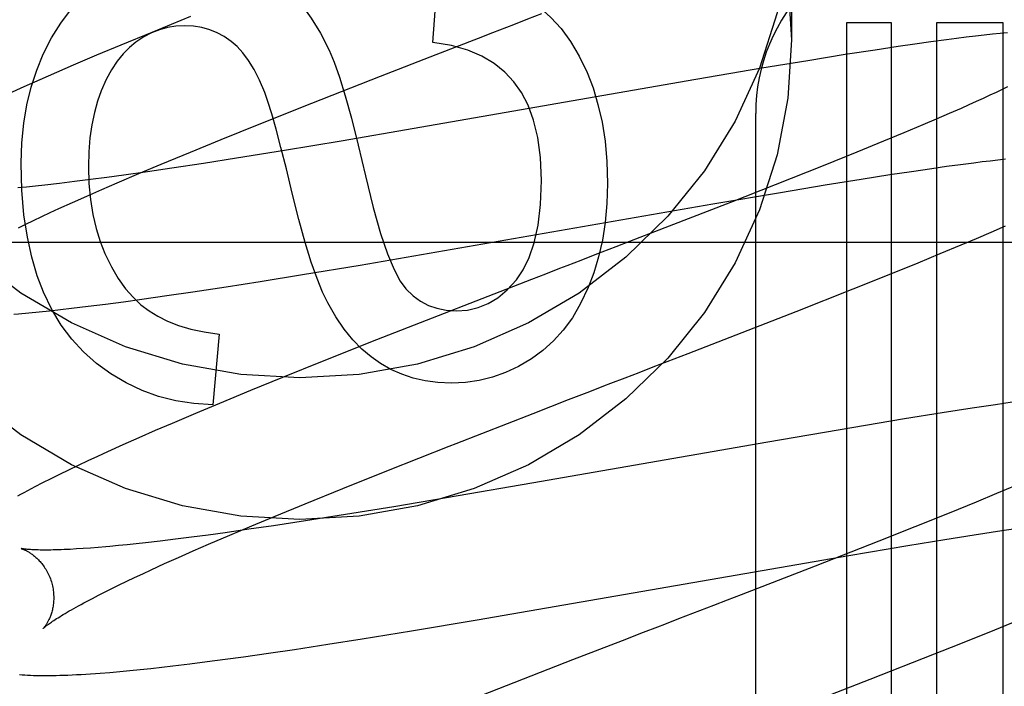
# Model space of a CAD drawing. Header units: inches. Extents: x 0 to 212, y 0 to 138.
# Tile 56 of 100: x 59.938 to 60.094, y 52.693 to 52.799. Entities that reach past the tile are written whole.
import ezdxf

# ---------------------------------------------------------------- set-up
doc = ezdxf.new("R2010")
doc.units = ezdxf.units.IN
doc.header["$LTSCALE"] = 11.6875
doc.header["$MEASUREMENT"] = 0
doc.linetypes.add('HIDDEN', pattern=[0.2, 0.1, -0.1])
doc.layers.add('DEFAULT_2', color=8, linetype='HIDDEN')

msp = doc.modelspace()

# ---------------------------------------------------------------- linework, layer by layer
at = {"layer": 'DEFAULT_2', "color": 8, "linetype": 'HIDDEN'}
for p, q in [((60.0604474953, 52.8183991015), (60.0604474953, 52.79590710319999)), ((60.003515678, 52.79550186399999), (60.0043751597, 52.80692060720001)), ((59.9650668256, 52.7995934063), (59.958936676, 52.7970970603)), ((60.06914493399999, 52.7986216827), (60.06914493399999, 52.58757410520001)), ((60.07628733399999, 52.7986216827), (60.06914493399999, 52.7986216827)), ((60.07628733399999, 52.58757410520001), (60.07628733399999, 52.7986216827)), ((60.083429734, 52.7986216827), (60.083429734, 52.4928281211)), ((60.094028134, 52.7986216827), (60.083429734, 52.7986216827)), ((60.094028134, 52.4393838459), (60.094028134, 52.7986216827)), ((59.958936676, 52.7970970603), (59.95400159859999, 52.79505716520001)), ((60.01078718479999, 52.7961907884), (60.0130252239, 52.7970568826)), ((60.08963704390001, 52.7964978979), (60.0881634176, 52.7963204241)), ((60.0910260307, 52.79665787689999), (60.08963704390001, 52.7964978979)), ((60.09233382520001, 52.7968011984), (60.0910260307, 52.79665787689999)), ((60.0935638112, 52.7969286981), (60.09233382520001, 52.7968011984)), ((60.0947194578, 52.7970412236), (60.0935638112, 52.7969286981)), ((59.95400159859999, 52.79505716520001), (59.9501802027, 52.7934549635)), ((60.0040789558, 52.79359042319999), (60.01078718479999, 52.7961907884)), ((60.0799752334, 52.7952237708), (60.07733980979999, 52.7948407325)), ((60.0825235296, 52.7955819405), (60.0799752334, 52.7952237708)), ((60.0850003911, 52.7959165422), (60.0825235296, 52.7955819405)), ((60.0866107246, 52.796125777), (60.0850003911, 52.7959165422)), ((60.0881634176, 52.7963204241), (60.0866107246, 52.796125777)), ((59.9501802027, 52.7934549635), (59.94648040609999, 52.7918811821)), ((59.9952032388, 52.7901338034), (60.0040789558, 52.79359042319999)), ((60.06896089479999, 52.7935568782), (60.0630098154, 52.7925996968)), ((60.0737009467, 52.7942941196), (60.06896089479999, 52.7935568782)), ((60.07733980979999, 52.7948407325), (60.0737009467, 52.7942941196)), ((59.94648040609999, 52.7918811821), (59.9437901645, 52.7907204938)), ((60.0630098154, 52.7925996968), (60.0557377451, 52.7913944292)), ((59.9437901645, 52.7907204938), (59.9411759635, 52.78957729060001)), ((60.0557377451, 52.7913944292), (60.04370832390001, 52.7893431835)), ((59.9411759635, 52.78957729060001), (59.9386384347, 52.78845097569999)), ((59.98435106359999, 52.7858674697), (59.9952032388, 52.7901338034)), ((60.04370832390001, 52.7893431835), (60.00053995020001, 52.781816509)), ((59.9386384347, 52.78845097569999), (59.93618235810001, 52.787342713)), ((60.0918951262, 52.78710489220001), (60.0908405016, 52.7866152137)), ((60.0928932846, 52.7875755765), (60.0918951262, 52.78710489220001)), ((60.09383382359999, 52.78802653), (60.0928932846, 52.7875755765)), ((60.0947158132, 52.78845704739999), (60.09383382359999, 52.78802653)), ((59.97597705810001, 52.7825307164), (59.98435106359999, 52.7858674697)), ((60.0885666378, 52.7855815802), (60.0873496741, 52.7850387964)), ((60.0897306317, 52.7861072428), (60.0885666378, 52.7855815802)), ((60.0908405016, 52.7866152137), (60.0897306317, 52.7861072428)), ((60.0547474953, 52.1794178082), (60.0547474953, 52.7842216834)), ((60.0854276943, 52.7841937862), (60.0833934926, 52.7833133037)), ((60.0873496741, 52.7850387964), (60.0854276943, 52.7841937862)), ((59.9699363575, 52.7800903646), (59.97597705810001, 52.7825307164)), ((60.08125118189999, 52.7823989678), (60.07823408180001, 52.78112995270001)), ((60.0833934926, 52.7833133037), (60.08125118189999, 52.7823989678)), ((60.00053995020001, 52.781816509), (59.98896633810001, 52.77984366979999)), ((60.07823408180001, 52.78112995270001), (60.0750424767, 52.7798070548)), ((59.96509081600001, 52.778106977), (59.9699363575, 52.7800903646)), ((59.98896633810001, 52.77984366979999), (59.97997781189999, 52.778350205)), ((60.0750424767, 52.7798070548), (60.0708228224, 52.7780826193)), ((59.96043945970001, 52.7761763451), (59.96509081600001, 52.778106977)), ((59.97997781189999, 52.778350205), (59.9723894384, 52.7771262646)), ((60.0708228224, 52.7780826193), (60.0654484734, 52.7759177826)), ((59.9568721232, 52.7746742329), (59.96043945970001, 52.7761763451)), ((59.9671634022, 52.7763086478), (59.9621245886, 52.7755445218)), ((59.9723894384, 52.7771262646), (59.9671634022, 52.7763086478)), ((60.0850382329, 52.7758363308), (60.0872517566, 52.7761367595)), ((60.0872517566, 52.7761367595), (60.08935208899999, 52.77640987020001)), ((60.08935208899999, 52.77640987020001), (60.0906872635, 52.77657644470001)), ((60.0906872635, 52.77657644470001), (60.0919687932, 52.7767304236)), ((60.0919687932, 52.7767304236), (60.0931953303, 52.7768716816)), ((60.0931953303, 52.7768716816), (60.094365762, 52.7770001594)), ((59.9534531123, 52.7732136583), (59.9568721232, 52.7746742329)), ((59.9582425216, 52.7749751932), (59.9545048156, 52.7744459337)), ((59.9621245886, 52.7755445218), (59.9582425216, 52.7749751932)), ((60.0654484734, 52.7759177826), (60.05781545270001, 52.7728873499)), ((60.07602461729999, 52.7745142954), (60.0794579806, 52.7750335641)), ((60.0794579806, 52.7750335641), (60.082715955, 52.7755093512)), ((60.082715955, 52.7755093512), (60.0850382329, 52.7758363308)), ((59.9442665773, 52.7731215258), (59.9419594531, 52.7728565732)), ((59.94667920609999, 52.77341369), (59.9442665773, 52.7731215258)), ((59.94919279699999, 52.7737323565), (59.94667920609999, 52.77341369)), ((59.9518028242, 52.7740767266), (59.94919279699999, 52.7737323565)), ((59.9509925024, 52.7721476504), (59.9534531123, 52.7732136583)), ((59.9545048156, 52.7744459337), (59.9518028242, 52.7740767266)), ((60.0657640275, 52.7728823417), (60.0715021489, 52.77380775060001)), ((60.0715021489, 52.77380775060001), (60.07602461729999, 52.7745142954)), ((59.9390552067, 52.7725466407), (59.9376797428, 52.7724105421)), ((59.94048222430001, 52.7726953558), (59.9390552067, 52.7725466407)), ((59.9419594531, 52.7728565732), (59.94048222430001, 52.7726953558)), ((59.94862561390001, 52.7711086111), (59.9509925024, 52.7721476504)), ((60.0479718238, 52.76988147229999), (60.0586865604, 52.7717076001)), ((60.05781545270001, 52.7728873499), (60.05076087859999, 52.770118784)), ((60.0586865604, 52.7717076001), (60.0657640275, 52.7728823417)), ((59.9441902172, 52.7691179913), (59.9463567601, 52.77009816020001)), ((59.9463567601, 52.77009816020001), (59.94862561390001, 52.7711086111)), ((59.9920163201, 52.7601737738), (60.0479718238, 52.76988147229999)), ((60.05076087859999, 52.770118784), (60.0380310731, 52.7651696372)), ((59.9414678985, 52.76786127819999), (59.9428047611, 52.7684822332)), ((59.9428047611, 52.7684822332), (59.9441902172, 52.7691179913)), ((59.9389447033, 52.7666660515), (59.9401808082, 52.7672556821)), ((59.9401808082, 52.7672556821), (59.9414678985, 52.76786127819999)), ((59.9377608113, 52.7660930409), (59.9389447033, 52.7666660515)), ((60.0897911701, 52.7644015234), (60.0921370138, 52.7654077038)), ((60.0921370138, 52.7654077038), (60.0944056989, 52.7663962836)), ((59.9049474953, 52.763821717), (60.4049474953, 52.763821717)), ((60.0380310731, 52.7651696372), (60.0347525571, 52.763900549)), ((60.08736978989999, 52.7633772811), (60.0897911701, 52.7644015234)), ((60.0314454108, 52.7626214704), (60.0292271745, 52.761763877)), ((60.0840069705, 52.7619748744), (60.08736978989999, 52.7633772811)), ((60.0759385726, 52.75868196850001), (60.08050413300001, 52.7605344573)), ((60.08050413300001, 52.7605344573), (60.0840069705, 52.7619748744)), ((59.9828499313, 52.7586520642), (59.9920163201, 52.7601737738)), ((59.97072378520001, 52.75671892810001), (59.9761561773, 52.75757156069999)), ((59.9761561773, 52.75757156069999), (59.9828499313, 52.7586520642)), ((60.0191541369, 52.7578682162), (60.0034348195, 52.75175760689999)), ((60.0214016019, 52.75873801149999), (60.0191541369, 52.7578682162)), ((60.0702059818, 52.7563869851), (60.0759385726, 52.75868196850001)), ((59.961341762, 52.7553124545), (59.9654439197, 52.7559157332)), ((59.9654439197, 52.7559157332), (59.97072378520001, 52.75671892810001)), ((60.0611497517, 52.7528117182), (60.0702059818, 52.7563869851)), ((59.9516149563, 52.7539756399), (59.9544493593, 52.7543493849)), ((59.9544493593, 52.7543493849), (59.9573566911, 52.754747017)), ((59.9573566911, 52.754747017), (59.961341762, 52.7553124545)), ((59.9394066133, 52.7525796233), (59.9410446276, 52.7527412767)), ((59.9410446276, 52.7527412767), (59.9427207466, 52.7529164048)), ((59.9427207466, 52.7529164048), (59.9444305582, 52.7531041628)), ((59.9444305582, 52.7531041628), (59.9461740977, 52.7533041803)), ((59.9461740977, 52.7533041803), (59.94885560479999, 52.7536268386)), ((59.94885560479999, 52.7536268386), (59.9516149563, 52.7539756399)), ((60.0440180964, 52.7461447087), (60.0611497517, 52.7528117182)), ((60.0034348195, 52.75175760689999), (59.9945896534, 52.7482835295)), ((59.96962754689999, 52.7492126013), (59.9686452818, 52.737977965)), ((59.9945896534, 52.7482835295), (59.9859570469, 52.74485316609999)), ((60.04181092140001, 52.7452905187), (60.0440180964, 52.7461447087)), ((59.9859570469, 52.74485316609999), (59.9796739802, 52.7423230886)), ((59.9796739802, 52.7423230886), (59.9745908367, 52.7402498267)), ((60.0317764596, 52.7414107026), (60.0340169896, 52.7422769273)), ((59.9745908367, 52.7402498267), (59.9696666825, 52.7382136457)), ((60.019432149, 52.7366293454), (60.0250403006, 52.7388042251)), ((60.0250403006, 52.7388042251), (60.0284097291, 52.74010854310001)), ((59.9696666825, 52.7382136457), (59.965853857, 52.7366143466)), ((60.08912309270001, 52.7374465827), (60.08435130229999, 52.7367023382)), ((60.0927837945, 52.7379983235), (60.08912309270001, 52.7374465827)), ((60.09543072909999, 52.7383845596), (60.0927837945, 52.7379983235)), ((59.965853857, 52.7366143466), (59.9621631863, 52.7350437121)), ((60.0072310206, 52.73186925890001), (60.019432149, 52.7366293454)), ((60.0783643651, 52.7357372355), (60.06998013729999, 52.7343426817)), ((60.08435130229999, 52.7367023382), (60.0783643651, 52.7357372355)), ((59.9621631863, 52.7350437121), (59.9594784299, 52.73388480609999)), ((60.06998013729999, 52.7343426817), (60.0566971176, 52.7320672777)), ((59.95686800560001, 52.7327426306), (59.9543392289, 52.731619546)), ((59.9594784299, 52.73388480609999), (59.95686800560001, 52.7327426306)), ((59.9543392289, 52.731619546), (59.95189761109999, 52.7305171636)), ((60.0566971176, 52.7320672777), (60.0192273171, 52.7255254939)), ((59.9503142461, 52.72979143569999), (59.9487610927, 52.7290701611)), ((59.95189761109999, 52.7305171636), (59.9503142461, 52.72979143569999)), ((59.9472344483, 52.7283510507), (59.9457393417, 52.7276358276)), ((59.9487610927, 52.7290701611), (59.9472344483, 52.7283510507)), ((59.94290461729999, 52.72624458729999), (59.9415928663, 52.7255822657)), ((59.9442908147, 52.726931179), (59.94290461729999, 52.72624458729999)), ((59.9457393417, 52.7276358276), (59.9442908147, 52.726931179)), ((59.989229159, 52.7247178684), (59.99647105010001, 52.7276193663)), ((59.9415928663, 52.7255822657), (59.9403597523, 52.7249468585)), ((59.9832660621, 52.7222950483), (59.989229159, 52.7247178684)), ((60.0192273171, 52.7255254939), (60.00754653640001, 52.7235236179)), ((60.0960195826, 52.72517553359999), (60.0929482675, 52.72389051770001)), ((60.00754653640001, 52.7235236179), (59.9973239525, 52.72181444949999)), ((60.0929482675, 52.72389051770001), (60.089706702, 52.7225530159)), ((59.9784985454, 52.7203303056), (59.9832660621, 52.7222950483)), ((59.9973239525, 52.72181444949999), (59.9896524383, 52.7205694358)), ((60.089706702, 52.7225530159), (60.0854303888, 52.72081213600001)), ((59.9748321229, 52.7187989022), (59.9784985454, 52.7203303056)), ((59.9896524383, 52.7205694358), (59.9833235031, 52.7195744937)), ((60.0854303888, 52.72081213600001), (60.0799971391, 52.7186303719)), ((59.9713084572, 52.7173071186), (59.9748321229, 52.7187989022)), ((59.9782534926, 52.7188038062), (59.9743463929, 52.7182292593)), ((59.9833235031, 52.7195744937), (59.9782534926, 52.7188038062)), ((60.0799971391, 52.7186303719), (60.07426888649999, 52.7163576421)), ((60.0938152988, 52.7180276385), (60.0971498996, 52.718522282)), ((59.9652347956, 52.7169737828), (59.9627030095, 52.71665149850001)), ((59.9678632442, 52.7173218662), (59.9652347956, 52.7169737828)), ((59.9705837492, 52.71769485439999), (59.9678632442, 52.7173218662)), ((59.9679383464, 52.7158585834), (59.9713084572, 52.7173071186)), ((59.9743463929, 52.7182292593), (59.9705837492, 52.71769485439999)), ((60.0847530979, 52.71661051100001), (60.0894076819, 52.7173498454)), ((60.0894076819, 52.7173498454), (60.0938152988, 52.7180276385)), ((59.9492077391, 52.7152524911), (59.9480708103, 52.7151718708)), ((59.9504027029, 52.71534582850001), (59.9492077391, 52.7152524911)), ((59.9516542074, 52.7154519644), (59.9504027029, 52.71534582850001)), ((59.955020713, 52.715773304), (59.95363414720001, 52.71563518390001)), ((59.9564590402, 52.7159241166), (59.955020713, 52.715773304)), ((59.95794779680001, 52.7160875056), (59.9564590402, 52.7159241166)), ((59.9602725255, 52.71635583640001), (59.95794779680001, 52.7160875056)), ((59.9627030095, 52.71665149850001), (59.9602725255, 52.71635583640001)), ((59.965517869, 52.71480277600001), (59.9679383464, 52.7158585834)), ((60.07426888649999, 52.7163576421), (60.06416557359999, 52.71239627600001)), ((60.0695186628, 52.7140770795), (60.07887120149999, 52.7156495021)), ((60.07887120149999, 52.7156495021), (60.0847530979, 52.71661051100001)), ((59.9480708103, 52.7151718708), (59.9469932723, 52.7151038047)), ((59.960971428, 52.7127769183), (59.96319414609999, 52.7137750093)), ((59.96319414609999, 52.7137750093), (59.965517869, 52.71480277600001)), ((60.0105363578, 52.7038432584), (60.0695186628, 52.7140770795)), ((59.95885403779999, 52.7118102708), (59.960971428, 52.7127769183)), ((60.06416557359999, 52.71239627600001), (60.05243010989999, 52.7078395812)), ((59.9549521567, 52.7099788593), (59.9562020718, 52.7105735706)), ((59.9562020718, 52.7105735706), (59.95750310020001, 52.7111842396)), ((59.95750310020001, 52.7111842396), (59.95885403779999, 52.7118102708)), ((59.9526105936, 52.7088399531), (59.9537546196, 52.7094007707)), ((59.9537546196, 52.7094007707), (59.9549521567, 52.7099788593)), ((59.9495104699, 52.70726823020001), (59.9504871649, 52.7077727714)), ((59.9504871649, 52.7077727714), (59.95152105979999, 52.7082970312)), ((59.95152105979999, 52.7082970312), (59.9526105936, 52.7088399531)), ((60.05243010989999, 52.7078395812), (60.0502441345, 52.706993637)), ((59.948592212, 52.706784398), (59.9495104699, 52.70726823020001)), ((60.0001628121, 52.70211054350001), (60.0105363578, 52.7038432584)), ((60.0927070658, 52.7022854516), (60.0972116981, 52.7041185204)), ((59.992323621, 52.70084039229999), (60.0001628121, 52.70211054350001)), ((60.0369173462, 52.7018404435), (60.0335523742, 52.7005378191)), ((60.08704644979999, 52.7000138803), (60.0927070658, 52.7022854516)), ((59.9815880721, 52.6991774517), (59.98688031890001, 52.6999844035)), ((59.98688031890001, 52.6999844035), (59.992323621, 52.70084039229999)), ((60.0335523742, 52.7005378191), (60.0256957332, 52.6974890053)), ((60.0831302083, 52.6984584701), (60.08704644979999, 52.7000138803)), ((59.9734792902, 52.698002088), (59.9774754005, 52.6985709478)), ((59.9774754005, 52.6985709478), (59.9815880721, 52.6991774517)), ((60.0729100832, 52.6944435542), (60.0831302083, 52.6984584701)), ((59.9605114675, 52.69634571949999), (59.9622611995, 52.6965478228)), ((59.9622611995, 52.6965478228), (59.9649509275, 52.6968733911)), ((59.9649509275, 52.6968733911), (59.9677190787, 52.6972250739)), ((59.9677190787, 52.6972250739), (59.9705629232, 52.6976017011)), ((59.9705629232, 52.6976017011), (59.9734792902, 52.698002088)), ((60.0256957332, 52.6974890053), (60.0112654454, 52.6918416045)), ((59.9522945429, 52.6955285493), (59.9538614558, 52.69566433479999)), ((59.9538614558, 52.69566433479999), (59.9554674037, 52.69581443)), ((59.9554674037, 52.69581443), (59.9571139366, 52.6959785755)), ((59.9571139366, 52.6959785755), (59.9587958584, 52.696155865)), ((59.9587958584, 52.696155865), (59.9605114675, 52.69634571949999)), ((60.0611114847, 52.6898579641), (60.0729100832, 52.6944435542))]:
    msp.add_line(p, q, dxfattribs=at)
for points in [[(59.9307280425, 52.8529046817), (59.9381384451, 52.85858064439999), (59.9462019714, 52.8633327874), (59.9547883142, 52.8671123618), (59.9637823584, 52.8698423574), (59.9730456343, 52.8715058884), (59.9824474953, 52.8720550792), (59.9918493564, 52.8715058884), (60.00111263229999, 52.8698423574), (60.01010667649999, 52.8671123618), (60.0186930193, 52.8633327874), (60.0267565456, 52.85858064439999), (60.0341669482, 52.8529046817), (60.0408313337, 52.8464065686), (60.0466351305, 52.8391640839), (60.0515130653, 52.8312976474), (60.0553729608, 52.82290954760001), (60.0581809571, 52.8141319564), (60.0598643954, 52.805151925), (60.0604474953, 52.79590710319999)], [(60.0604474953, 52.8183991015), (60.0598643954, 52.8091542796), (60.0581809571, 52.8001742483), (60.0553729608, 52.791396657), (60.0515130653, 52.78300855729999), (60.0466351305, 52.7751421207), (60.0408313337, 52.7678996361), (60.0341669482, 52.7614015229), (60.0267565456, 52.7557255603), (60.0186930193, 52.7509734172), (60.01010667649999, 52.74719384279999), (60.00111263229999, 52.7444638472), (59.9918493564, 52.7428003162), (59.9824474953, 52.7422511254), (59.9730456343, 52.7428003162), (59.9637823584, 52.7444638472), (59.9547883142, 52.74719384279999), (59.9462019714, 52.7509734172), (59.9381384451, 52.7557255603), (59.9307280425, 52.7614015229)], [(59.97790111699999, 52.80585595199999), (59.97955402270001, 52.8046293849), (59.9811617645, 52.8031350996), (59.9827287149, 52.8013875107), (59.9842417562, 52.7993433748), (59.9856877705, 52.7969594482), (59.98707113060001, 52.7942501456)], [(59.9417199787, 52.7936486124), (59.9430355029, 52.7962464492), (59.9444782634, 52.7985767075), (59.94604384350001, 52.8006228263), (59.9477454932, 52.8024344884), (59.94959646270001, 52.8040613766), (59.9515923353, 52.80548693)], [(60.0185424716, 52.8024790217), (60.02046324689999, 52.8010845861), (60.0222434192, 52.79948108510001), (60.0238796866, 52.797684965), (60.0253819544, 52.7956468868), (60.0267601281, 52.7933175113), (60.0280109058, 52.7907132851)], [(60.0163790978, 52.79835397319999), (60.0186107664, 52.7992167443), (60.0208373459, 52.8000774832)], [(59.9641636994, 52.79814167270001), (59.96276877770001, 52.7980678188), (59.9614253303, 52.7978559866), (59.9601419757, 52.7975102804), (59.9588928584, 52.79701838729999), (59.9576521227, 52.7963679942), (59.9564283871, 52.7955632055)], [(59.97151589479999, 52.7956668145), (59.9704351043, 52.7964173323), (59.9693049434, 52.797031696), (59.9681333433, 52.7975090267), (59.9668965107, 52.79785196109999), (59.9655706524, 52.7980631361), (59.9641636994, 52.79814167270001)], [(60.0130252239, 52.7970568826), (60.01526180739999, 52.7979219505), (60.0163790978, 52.79835397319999)], [(60.0604474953, 52.79590710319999), (60.0598643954, 52.7866622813), (60.0581809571, 52.7776822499), (60.0553729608, 52.7689046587), (60.0515130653, 52.7605165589), (60.0466351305, 52.7526501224), (60.0408313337, 52.7454076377), (60.0341669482, 52.7389095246), (60.0267565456, 52.73323356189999), (60.0186930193, 52.7284814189), (60.01010667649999, 52.7247018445), (60.00111263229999, 52.7219718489), (59.9918493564, 52.7203083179), (59.9824474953, 52.7197591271), (59.9730456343, 52.7203083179), (59.9637823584, 52.7219718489), (59.9547883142, 52.7247018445), (59.9462019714, 52.7284814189), (59.9381384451, 52.73323356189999), (59.9307280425, 52.7389095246)], [(59.9564283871, 52.7955632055), (59.9553832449, 52.7947152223), (59.9543853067, 52.79369951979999), (59.9534315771, 52.7925245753), (59.9525310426, 52.7911649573), (59.9516926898, 52.7895952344), (59.95091352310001, 52.7878238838)], [(59.9768479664, 52.78757308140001), (59.9760257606, 52.7894977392), (59.9751740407, 52.791182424), (59.97429006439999, 52.7926180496), (59.9733820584, 52.7938318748), (59.9724582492, 52.7948511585), (59.97151589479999, 52.7956668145)], [(60.0163895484, 52.78922480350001), (60.0149373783, 52.7907865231), (60.0132343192, 52.79214800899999), (60.0113052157, 52.7933148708), (60.0090755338, 52.7942702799), (60.0064707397, 52.7949974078), (60.003515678, 52.79550186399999)], [(59.9381950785, 52.77634763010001), (59.9383103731, 52.7795873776), (59.9386185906, 52.7826753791), (59.9391235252, 52.7856029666), (59.9398137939, 52.788396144), (59.9406780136, 52.79108091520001), (59.9417199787, 52.7936486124)], [(59.98707113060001, 52.7942501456), (59.9878518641, 52.7923851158), (59.9887007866, 52.7899645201), (59.9896144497, 52.787013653), (59.9906031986, 52.78345663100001), (59.9916773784, 52.7792175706), (59.9928335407, 52.7743217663)], [(60.0280109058, 52.7907132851), (60.028942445, 52.7882900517), (60.0297267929, 52.7856700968), (60.0303719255, 52.7828614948), (60.0308539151, 52.7798400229), (60.03114883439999, 52.776581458), (60.0312646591, 52.7730938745)], [(60.02076670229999, 52.7735850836), (60.0205965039, 52.7772206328), (60.0201850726, 52.7804235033), (60.0195160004, 52.783173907), (60.01863851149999, 52.7855312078), (60.01760183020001, 52.7875547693), (60.0163895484, 52.78922480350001)], [(59.95091352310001, 52.7878238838), (59.9503233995, 52.7861587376), (59.94982900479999, 52.784362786), (59.9494260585, 52.7824407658), (59.9491274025, 52.7803784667), (59.9489458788, 52.77816167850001), (59.94887720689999, 52.775795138)], [(59.9812236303, 52.7715574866), (59.98028567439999, 52.7754273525), (59.9794306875, 52.7788167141), (59.97865819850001, 52.7817253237), (59.97796962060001, 52.7841539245), (59.97736636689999, 52.78610325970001), (59.9768479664, 52.78757308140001)], [(59.9417558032, 52.7558428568), (59.94075035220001, 52.7584668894), (59.9398981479, 52.76139482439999), (59.9391883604, 52.764614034), (59.9386534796, 52.7681624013), (59.9383259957, 52.7720778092), (59.9381950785, 52.77634763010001)], [(59.94887720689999, 52.775795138), (59.9489659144, 52.7730869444), (59.9491998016, 52.7705473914), (59.9495839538, 52.7681826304), (59.9501031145, 52.7659742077), (59.9507420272, 52.76390366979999), (59.95150577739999, 52.7619771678)], [(59.9928335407, 52.7743217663), (59.99406626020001, 52.7693229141), (59.99523275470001, 52.7651791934), (59.9963312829, 52.7619389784), (59.997367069, 52.7594571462), (59.9983453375, 52.7575885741), (59.999264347, 52.7563816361)], [(60.0167762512, 52.7578074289), (60.0178782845, 52.7593840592), (60.0188219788, 52.7613555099), (60.01962275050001, 52.76369705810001), (60.0202343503, 52.7664828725), (60.0206105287, 52.769787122), (60.02076670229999, 52.7735850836)], [(60.0312646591, 52.7730938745), (60.0311583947, 52.769915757), (60.0308829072, 52.7669167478), (60.0304325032, 52.7641047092), (60.0298242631, 52.76145605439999), (60.0290752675, 52.7589471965), (60.028179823, 52.75658599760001)], [(59.98684527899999, 52.7541676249), (59.9860208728, 52.7558784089), (59.9851516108, 52.7580425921), (59.98423764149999, 52.7606399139), (59.9832785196, 52.76373115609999), (59.9822737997, 52.7673771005), (59.9812236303, 52.7715574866)], [(60.0347525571, 52.763900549), (60.0325506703, 52.7630488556), (60.0314454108, 52.7626214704)], [(59.95150577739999, 52.7619771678), (59.952535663, 52.7598671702), (59.95362329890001, 52.75800858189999), (59.9547709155, 52.7564134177), (59.95597182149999, 52.7550456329), (59.95721932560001, 52.75386918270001), (59.9585156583, 52.7528960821)], [(60.0292271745, 52.761763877), (60.026999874, 52.76090286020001), (60.0247649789, 52.7600388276)], [(60.0247649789, 52.7600388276), (60.0236451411, 52.759605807), (60.0214016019, 52.75873801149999)], [(60.0072605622, 52.7528961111), (60.00904619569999, 52.7530289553), (60.0107369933, 52.75341959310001), (60.0123189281, 52.7540525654), (60.0138340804, 52.75497424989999), (60.0153245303, 52.7562310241), (60.0167762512, 52.7578074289)], [(59.9524378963, 52.742889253), (59.9501525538, 52.744549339), (59.94807928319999, 52.7463909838), (59.9462275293, 52.7483973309), (59.94456895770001, 52.75061895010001), (59.9430752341, 52.7531064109), (59.9417558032, 52.7558428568)], [(59.999264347, 52.7563816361), (60.0003839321, 52.7553051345), (60.001572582, 52.7544324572), (60.0028151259, 52.75376884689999), (60.00415707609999, 52.7532985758), (60.00564394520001, 52.75300591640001), (60.0072605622, 52.7528961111)], [(60.028179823, 52.75658599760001), (60.0269797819, 52.7540609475), (60.0256622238, 52.7518107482), (60.0242300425, 52.749852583), (60.0226745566, 52.7481349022), (60.0209870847, 52.7466061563), (60.0191705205, 52.7452835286)], [(59.9585156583, 52.7528960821), (59.9598928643, 52.7520385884), (59.9614513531, 52.7512724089), (59.9631830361, 52.7505918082), (59.9651121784, 52.7500139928), (59.96726304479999, 52.74955616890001), (59.96962754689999, 52.7492126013)], [(59.9952278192, 52.7445468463), (59.99374085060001, 52.7455750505), (59.992284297, 52.7468245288), (59.99085296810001, 52.7482870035), (59.989462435, 52.7499873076), (59.9881282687, 52.7519502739), (59.98684527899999, 52.7541676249)], [(59.9370274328, 52.7523638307), (59.9378109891, 52.75243222), (59.9394066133, 52.7525796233)], [(60.0191705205, 52.7452835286), (60.0171162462, 52.7440744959), (60.0150490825, 52.74309761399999), (60.0129808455, 52.7423588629), (60.0108760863, 52.7418403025), (60.008699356, 52.7415239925), (60.0064624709, 52.74141591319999)], [(60.0384819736, 52.7440030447), (60.0395938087, 52.7444329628), (60.04181092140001, 52.7452905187)], [(60.0064624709, 52.74141591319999), (60.0043221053, 52.74151732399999), (60.0023013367, 52.7417874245), (60.0004118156, 52.7422267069), (59.99861859, 52.7428336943), (59.99688670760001, 52.74360691), (59.9952278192, 52.7445468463)], [(60.0340169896, 52.7422769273), (60.0362526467, 52.7431411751), (60.0384819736, 52.7440030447)], [(59.9686452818, 52.737977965), (59.9656123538, 52.7381826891), (59.9627280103, 52.738631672), (59.960007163, 52.73932372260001), (59.957405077, 52.74026241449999), (59.9548770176, 52.7414513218), (59.9524378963, 52.742889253)], [(60.0284097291, 52.74010854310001), (60.0306548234, 52.7409769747), (60.0317764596, 52.7414107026)], [(59.99647105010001, 52.7276193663), (60.0061374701, 52.7314399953), (60.0072310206, 52.73186925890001)], [(59.9403597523, 52.7249468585), (59.9397721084, 52.7246391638), (59.93920329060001, 52.7243380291), (59.9386529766, 52.7240433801), (59.9381208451, 52.7237551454), (59.9376064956, 52.72347321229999)], [(59.95363414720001, 52.71563518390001), (59.9523006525, 52.7155098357), (59.9516542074, 52.7154519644)], [(59.938213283, 52.7151712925), (59.9382053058, 52.71517304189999), (59.9381938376, 52.71517565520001), (59.9381911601, 52.7151762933), (59.93819691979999, 52.715174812), (59.9382107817, 52.7151710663), (59.9382323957, 52.7151649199), (59.9382613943, 52.71515624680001), (59.9382975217, 52.7151448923), (59.9383405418, 52.715130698), (59.93839004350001, 52.7151135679), (59.9384456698, 52.7150933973), (59.9385070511, 52.7150700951), (59.9385738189, 52.7150435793), (59.9386456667, 52.7150137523), (59.9387222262, 52.7149805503), (59.93880337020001, 52.71494381), (59.9388889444, 52.7149033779), (59.9389786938, 52.714859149), (59.9390724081, 52.7148109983), (59.9391698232, 52.7147588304), (59.9392706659, 52.7147025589), (59.9393747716, 52.7146420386), (59.93948189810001, 52.71457716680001), (59.9395920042, 52.7145077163), (59.9397050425, 52.7144334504), (59.9398207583, 52.71435425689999), (59.9399389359, 52.71426999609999), (59.9400593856, 52.7141805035), (59.9401818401, 52.7140856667), (59.9403062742, 52.71398517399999), (59.9404326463, 52.7138787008), (59.9405606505, 52.7137661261), (59.9406900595, 52.7136472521), (59.9408205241, 52.7135219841), (59.9409516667, 52.7133902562), (59.9410832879, 52.71325182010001), (59.9412151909, 52.7131064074), (59.941346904, 52.7129540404), (59.9414780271, 52.7127946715), (59.9416081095, 52.7126283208), (59.9417367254, 52.7124549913), (59.9418633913, 52.71227480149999), (59.94198768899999, 52.7120878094), (59.94210903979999, 52.7118943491), (59.9422268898, 52.7116947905), (59.9423408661, 52.7114892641), (59.94245062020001, 52.71127790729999), (59.94255564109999, 52.7110612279), (59.94265546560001, 52.7108397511), (59.9427497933, 52.7106137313), (59.9428383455, 52.7103834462), (59.9429207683, 52.7101494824), (59.9429967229, 52.7099125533), (59.9430570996, 52.7097053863)], [(59.9469932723, 52.7151038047), (59.94597655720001, 52.7150480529), (59.9454914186, 52.7150246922), (59.9450219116, 52.71500427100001), (59.94456812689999, 52.7149867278), (59.9441301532, 52.7149719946), (59.9437080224, 52.714959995), (59.9433019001, 52.7149506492), (59.94291187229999, 52.7149438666), (59.942538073, 52.7149395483), (59.942180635, 52.7149375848), (59.9418394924, 52.71493785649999), (59.9415146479, 52.7149402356), (59.9412059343, 52.7149445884), (59.94091312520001, 52.7149507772), (59.94063636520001, 52.7149586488), (59.9403754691, 52.7149680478), (59.9401310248, 52.7149787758), (59.9399033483, 52.7149906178), (59.9396925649, 52.7150033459), (59.9394990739, 52.7150166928), (59.9393219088, 52.715030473), (59.93916060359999, 52.7150444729), (59.9390141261, 52.7150585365), (59.9388816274, 52.7150725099), (59.9387624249, 52.7150862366), (59.93865578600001, 52.7150995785), (59.9385612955, 52.7151123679), (59.9384784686, 52.7151244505), (59.9384069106, 52.7151356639), (59.9383461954, 52.7151458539), (59.9382960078, 52.715154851), (59.938256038, 52.7151624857), (59.9382259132, 52.715168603), (59.938213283, 52.7151712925)], [(59.9430571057, 52.70970536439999), (59.9431130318, 52.7094939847), (59.9431702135, 52.7092517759), (59.9432203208, 52.70900877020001), (59.9432632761, 52.7087657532), (59.9432990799, 52.7085234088), (59.9433278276, 52.7082821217), (59.943349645, 52.7080422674), (59.9433646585, 52.7078045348), (59.943373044, 52.70756962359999), (59.9433750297, 52.7073378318), (59.9433708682, 52.707109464), (59.9433608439, 52.7068851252), (59.9433452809, 52.7066654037), (59.9433245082, 52.706450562), (59.9432988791, 52.7062409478), (59.9432687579, 52.7060367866), (59.9432345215, 52.7058383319), (59.943196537, 52.7056457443), (59.9431551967, 52.705459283), (59.9431108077, 52.7052788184), (59.9430636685, 52.70510423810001), (59.9430141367, 52.7049356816), (59.9429625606, 52.7047732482), (59.94290923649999, 52.7046168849), (59.9428544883, 52.70446664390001), (59.9427985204, 52.7043222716), (59.9427415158, 52.7041835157), (59.94268376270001, 52.7040504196), (59.94262551, 52.7039229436), (59.9425670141, 52.7038010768), (59.9425085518, 52.7036848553), (59.9424502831, 52.7035740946), (59.9423923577, 52.7034686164), (59.9423350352, 52.70336845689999), (59.9422785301, 52.7032735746), (59.9422231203, 52.7031840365), (59.9421690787, 52.7030998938), (59.9421166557, 52.70302115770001), (59.9420661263, 52.7029478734), (59.9420177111, 52.7028800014), (59.9419716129, 52.7028174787), (59.9419281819, 52.7027604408), (59.9418877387, 52.70270896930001), (59.9418506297, 52.7026631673), (59.9418172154, 52.702623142), (59.9417878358, 52.70258896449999), (59.9417628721, 52.7025607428), (59.941742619, 52.7025384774), (59.9417273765, 52.7025221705), (59.9417175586, 52.7025119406), (59.94171355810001, 52.7025078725)], [(59.9417158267, 52.7025100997), (59.94172481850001, 52.7025187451), (59.9417410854, 52.7025340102), (59.9417652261, 52.7025561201), (59.9417977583, 52.7025852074), (59.9418392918, 52.7026214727), (59.9418902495, 52.7026649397), (59.9419510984, 52.7027156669), (59.9420223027, 52.7027737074), (59.94210433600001, 52.7028391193), (59.9421976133, 52.7029119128), (59.9423025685, 52.7029921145), (59.9424195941, 52.7030797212), (59.9425490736, 52.7031747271), (59.9426914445, 52.7032771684), (59.9428471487, 52.7033870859), (59.94301657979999, 52.7035044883), (59.94320023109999, 52.703629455), (59.943398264, 52.7037618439), (59.94361093, 52.7039015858), (59.9438383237, 52.70404852), (59.94408054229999, 52.7042025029), (59.944337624, 52.7043633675), (59.9446095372, 52.70453091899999), (59.9448963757, 52.70470505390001), (59.94519813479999, 52.7048856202), (59.9455149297, 52.7050725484), (59.9458468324, 52.70526575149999), (59.9461938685, 52.70546512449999), (59.9465560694, 52.7056705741), (59.9469333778, 52.70588196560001), (59.9473257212, 52.7060991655), (59.9477330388, 52.7063220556), (59.9481552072, 52.7065504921), (59.948592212, 52.706784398)], [(60.0502441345, 52.706993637), (60.0480456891, 52.7061433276), (60.046942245, 52.7057166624)], [(60.046942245, 52.7057166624), (60.0447278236, 52.7048605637), (60.0436172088, 52.7044312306), (60.0425045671, 52.7040011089), (60.0402739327, 52.703138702)], [(60.0402739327, 52.703138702), (60.039156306, 52.7027065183), (60.0369173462, 52.7018404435)], [(59.9379495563, 52.6951635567), (59.9383657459, 52.6951347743), (59.938792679, 52.6951093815), (59.93923086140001, 52.6950873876), (59.9396808, 52.6950688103), (59.9401429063, 52.695053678), (59.9406176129, 52.6950420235), (59.94110531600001, 52.695033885), (59.9416061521, 52.6950293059), (59.9421212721, 52.69502832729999), (59.9426510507, 52.6950310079), (59.9431981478, 52.69503744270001), (59.9437647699, 52.6950477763), (59.944353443, 52.6950622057), (59.9449670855, 52.6950809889), (59.945607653, 52.69510439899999), (59.9462797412, 52.6951328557), (59.94697908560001, 52.6951664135), (59.9477044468, 52.6952051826), (59.9484498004, 52.695248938), (59.9492094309, 52.6952973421), (59.9499783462, 52.6953499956), (59.9507480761, 52.6954061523), (59.9522945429, 52.6955285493)]]:
    msp.add_lwpolyline(points, dxfattribs=at)
msp.add_arc((60.0835410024, 52.7842277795), 0.0287935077, 89.99215061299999, 180.0121305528, dxfattribs=at)

doc.saveas('drawing.dxf')
